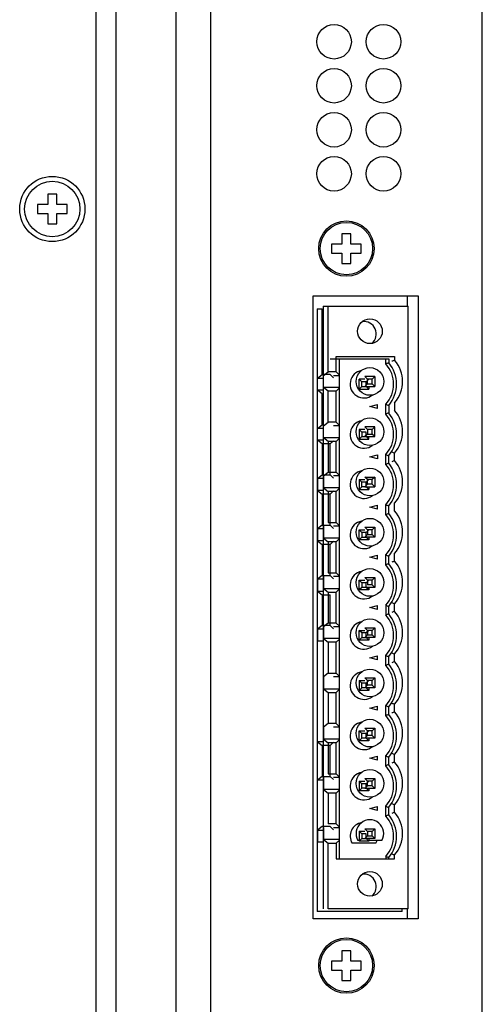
# Model space of a CAD drawing. Header units: millimetres. Extents: x 0 to 841, y 0 to 594.
# Tile 8 of 44: x 388 to 411, y 286 to 335. Entities that reach past the tile are written whole.
import ezdxf

# ---------------------------------------------------------------- set-up
doc = ezdxf.new("R2010")
doc.units = ezdxf.units.MM
doc.header["$LTSCALE"] = 46.255
doc.layers.get('0').update_dxf_attribs({"linetype": 'CONTINUOUS'})
doc.layers.add('3_ALL_AXES', color=7, linetype='CONTINUOUS')
doc.layers.add('ASSI', color=7, linetype='CONTINUOUS')

msp = doc.modelspace()

# ---------------------------------------------------------------- linework, layer by layer
at = {"color": 7, "linetype": 'CONTINUOUS'}
for p, q in [((389.236497, 326.48903), (389.236497, 325.96403)), ((389.686497, 326.48903), (389.236497, 326.48903)), ((389.686497, 325.96403), (389.686497, 326.48903)), ((388.711497, 325.96403), (388.711497, 325.51403)), ((389.236497, 325.96403), (388.711497, 325.96403)), ((390.211497, 325.96403), (389.686497, 325.96403)), ((390.211497, 325.51403), (390.211497, 325.96403)), ((388.711497, 325.51403), (389.236497, 325.51403)), ((389.236497, 325.51403), (389.236497, 324.98903)), ((389.686497, 325.51403), (390.211497, 325.51403)), ((389.686497, 324.98903), (389.686497, 325.51403)), ((389.236497, 324.98903), (389.686497, 324.98903)), ((404.561497, 324.48903), (404.111497, 324.48903)), ((404.111497, 324.48903), (404.111497, 323.96403)), ((404.561497, 323.96403), (404.561497, 324.48903)), ((404.111497, 323.96403), (403.586497, 323.96403)), ((403.586497, 323.96403), (403.586497, 323.51403)), ((405.086497, 323.96403), (404.561497, 323.96403)), ((405.086497, 323.51403), (405.086497, 323.96403)), ((403.586497, 323.51403), (404.111497, 323.51403)), ((404.111497, 323.51403), (404.111497, 322.98903)), ((404.561497, 323.51403), (405.086497, 323.51403)), ((404.561497, 322.98903), (404.561497, 323.51403)), ((404.111497, 322.98903), (404.561497, 322.98903)), ((407.411497, 321.348962), (407.411497, 320.828962)), ((402.861497, 320.69662), (403.111497, 320.696652)), ((402.861497, 320.69662), (402.861497, 290.21662)), ((403.111497, 317.374152), (403.111497, 320.696652)), ((403.161497, 320.828962), (407.461497, 320.828962)), ((403.161497, 320.828962), (403.161497, 290.348962)), ((403.411497, 317.506462), (403.411497, 320.828962)), ((407.461497, 290.348962), (407.461497, 320.828962)), ((403.523997, 318.156652), (406.476497, 318.156652)), ((403.823997, 318.288962), (406.776497, 318.288962)), ((403.823997, 317.506462), (403.823997, 318.288962)), ((403.979801, 292.888962), (403.979801, 318.156652)), ((406.326497, 317.90643), (406.326497, 318.156626)), ((406.476497, 318.156652), (406.476497, 317.963685)), ((406.776497, 318.288962), (406.776497, 318.095995)), ((402.874916, 317.189122), (403.111497, 317.374152)), ((402.874916, 317.189122), (403.161497, 317.189122)), ((402.874916, 316.584122), (402.874916, 317.189122)), ((403.523997, 317.374152), (403.111497, 317.374152)), ((403.174916, 317.321462), (403.411497, 317.506462)), ((403.174916, 316.716462), (403.174916, 317.321462)), ((403.823997, 317.506462), (403.411497, 317.506462)), ((403.679801, 317.208631), (403.523997, 317.374152)), ((403.679801, 317.321462), (403.979801, 317.321462)), ((403.979801, 317.340968), (403.823997, 317.506462)), ((405.276497, 317.1366), (404.976497, 317.1366)), ((404.976497, 316.6366), (404.976497, 317.1366)), ((405.110472, 317.002649), (404.976497, 317.1366)), ((405.776497, 317.268962), (405.276497, 317.268962)), ((405.410472, 317.134988), (405.276497, 317.268962)), ((405.476497, 317.1366), (405.342522, 317.002649)), ((405.642522, 317.134988), (405.410472, 317.134988)), ((405.410472, 316.902937), (405.410472, 317.134988)), ((405.776497, 317.268962), (405.642522, 317.134988)), ((405.642522, 316.902937), (405.642522, 317.134988)), ((405.776497, 317.268962), (405.776497, 316.768962)), ((403.979801, 316.716462), (403.174916, 316.716462)), ((403.411497, 316.531462), (403.174916, 316.716462)), ((403.823997, 316.531462), (403.979801, 316.696957)), ((404.976497, 316.6366), (405.110472, 316.770598)), ((404.976497, 316.6366), (405.476497, 316.6366)), ((405.342522, 317.002649), (405.110472, 317.002649)), ((405.110472, 316.770598), (405.110472, 317.002649)), ((405.110472, 316.770598), (405.342522, 316.770598)), ((405.276497, 316.768962), (405.410472, 316.902937)), ((405.276497, 316.768962), (405.776497, 316.768962)), ((405.342522, 316.770598), (405.342522, 317.002649)), ((405.476497, 316.6366), (405.342522, 316.770598)), ((405.410472, 316.902937), (405.642522, 316.902937)), ((405.476497, 316.768962), (405.476497, 316.6366)), ((405.776497, 316.768962), (405.642522, 316.902937)), ((403.161497, 316.584122), (402.874916, 316.584122)), ((403.111497, 316.399152), (402.874916, 316.584122)), ((403.111497, 314.834152), (403.111497, 316.399152)), ((403.823997, 316.531462), (403.411497, 316.531462)), ((403.411497, 314.966462), (403.411497, 316.531462)), ((403.823997, 314.966462), (403.823997, 316.531462)), ((405.526497, 315.748962), (405.901497, 315.849443)), ((405.901497, 315.648481), (405.526497, 315.748962)), ((405.901497, 315.648481), (405.901497, 315.849443)), ((406.326497, 315.36643), (406.326497, 315.866822)), ((406.476497, 315.809619), (406.476497, 315.423685)), ((406.776497, 315.941929), (406.776497, 315.555995)), ((402.874916, 314.649122), (403.111497, 314.834152)), ((403.161497, 314.649122), (402.874916, 314.649122)), ((402.874916, 314.044122), (402.874916, 314.649122)), ((403.174916, 314.781462), (403.411497, 314.966462)), ((403.174916, 314.176462), (403.174916, 314.781462)), ((403.823997, 314.966462), (403.411497, 314.966462)), ((403.979801, 314.781462), (403.679801, 314.781462)), ((403.979801, 314.800968), (403.823997, 314.966462)), ((405.776497, 314.728962), (405.276497, 314.728962)), ((405.410472, 314.594988), (405.276497, 314.728962)), ((405.776497, 314.728962), (405.642522, 314.594988)), ((405.776497, 314.228962), (405.776497, 314.728962)), ((403.979801, 314.176462), (403.174916, 314.176462)), ((403.411497, 313.991462), (403.174916, 314.176462)), ((403.979801, 314.156957), (403.823997, 313.991462)), ((405.276497, 314.5966), (404.976497, 314.5966)), ((404.976497, 314.5966), (404.976497, 314.0966)), ((405.110472, 314.462649), (404.976497, 314.5966)), ((405.110472, 314.230598), (404.976497, 314.0966)), ((405.342522, 314.462649), (405.110472, 314.462649)), ((405.110472, 314.462649), (405.110472, 314.230598)), ((405.110472, 314.230598), (405.342522, 314.230598)), ((405.410472, 314.362937), (405.276497, 314.228962)), ((405.276497, 314.228962), (405.776497, 314.228962)), ((405.342522, 314.230598), (405.342522, 314.462649)), ((405.476497, 314.0966), (405.342522, 314.230598)), ((405.642522, 314.594988), (405.410472, 314.594988)), ((405.410472, 314.594988), (405.410472, 314.362937)), ((405.410472, 314.362937), (405.642522, 314.362937)), ((405.476497, 314.0966), (405.476497, 314.228962)), ((405.642522, 314.362937), (405.642522, 314.594988)), ((405.776497, 314.228962), (405.642522, 314.362937)), ((403.161497, 314.044122), (402.874916, 314.044122)), ((403.111497, 313.859152), (402.874916, 314.044122)), ((403.523997, 313.859152), (403.111497, 313.859152)), ((403.111497, 313.859152), (403.111497, 312.294152)), ((403.823997, 313.991462), (403.411497, 313.991462)), ((403.411497, 313.991462), (403.411497, 312.426462)), ((403.679801, 314.02462), (403.523997, 313.859152)), ((403.523997, 312.294152), (403.523997, 313.859152)), ((403.823997, 312.426462), (403.823997, 313.991462)), ((404.976497, 314.0966), (405.476497, 314.0966)), ((405.526497, 313.208962), (405.901497, 313.309443)), ((405.901497, 313.108481), (405.526497, 313.208962)), ((405.901497, 313.309443), (405.901497, 313.108481)), ((406.326497, 312.82643), (406.326497, 313.326822)), ((406.476497, 312.883685), (406.476497, 313.269619)), ((406.776497, 313.015995), (406.776497, 313.401929)), ((402.874916, 312.109122), (403.111497, 312.294152)), ((403.111497, 312.294152), (403.523997, 312.294152)), ((403.174916, 312.241462), (403.411497, 312.426462)), ((403.174916, 312.241462), (403.174916, 311.636462)), ((403.411497, 312.426462), (403.823997, 312.426462)), ((403.523997, 312.294152), (403.679801, 312.128631)), ((403.979801, 312.241462), (403.679801, 312.241462)), ((403.823997, 312.426462), (403.979801, 312.260968)), ((405.276497, 312.188962), (405.776497, 312.188962)), ((405.410472, 312.054988), (405.276497, 312.188962)), ((405.776497, 312.188962), (405.642522, 312.054988)), ((405.776497, 312.188962), (405.776497, 311.688962)), ((403.161497, 312.109122), (402.874916, 312.109122)), ((402.874916, 312.109122), (402.874916, 311.504122)), ((403.979801, 311.636462), (403.174916, 311.636462)), ((403.174916, 311.636462), (403.411497, 311.451462)), ((404.976497, 312.0566), (405.276497, 312.0566)), ((405.110472, 311.922649), (404.976497, 312.0566)), ((404.976497, 312.0566), (404.976497, 311.5566)), ((405.110472, 311.690598), (404.976497, 311.5566)), ((405.342522, 311.922649), (405.110472, 311.922649)), ((405.110472, 311.690598), (405.110472, 311.922649)), ((405.342522, 311.690598), (405.110472, 311.690598)), ((405.410472, 311.822937), (405.276497, 311.688962)), ((405.276497, 311.688962), (405.776497, 311.688962)), ((405.476497, 312.0566), (405.342522, 311.922649)), ((405.342522, 311.690598), (405.342522, 311.922649)), ((405.476497, 311.5566), (405.342522, 311.690598)), ((405.642522, 312.054988), (405.410472, 312.054988)), ((405.410472, 311.822937), (405.410472, 312.054988)), ((405.642522, 311.822937), (405.410472, 311.822937)), ((405.476497, 311.688962), (405.476497, 311.5566)), ((405.642522, 311.822937), (405.642522, 312.054988)), ((405.776497, 311.688962), (405.642522, 311.822937)), ((403.161497, 311.504122), (402.874916, 311.504122)), ((402.874916, 311.504122), (403.111497, 311.319152)), ((403.523997, 311.319152), (403.111497, 311.319152)), ((403.111497, 311.319152), (403.111497, 309.754152)), ((403.823997, 311.451462), (403.411497, 311.451462)), ((403.411497, 311.451462), (403.411497, 309.886462)), ((403.679801, 311.48462), (403.523997, 311.319152)), ((403.523997, 309.754152), (403.523997, 311.319152)), ((403.979801, 311.616957), (403.823997, 311.451462)), ((403.823997, 309.886462), (403.823997, 311.451462)), ((404.976497, 311.5566), (405.476497, 311.5566)), ((405.526497, 310.668962), (405.901497, 310.769443)), ((405.901497, 310.568481), (405.526497, 310.668962)), ((405.901497, 310.568481), (405.901497, 310.769443)), ((406.326497, 310.28643), (406.326497, 310.786822)), ((406.476497, 310.343685), (406.476497, 310.729619)), ((406.776497, 310.475995), (406.776497, 310.861929)), ((403.111497, 309.754152), (402.874916, 309.569122)), ((403.111497, 309.754152), (403.523997, 309.754152)), ((403.174916, 309.701462), (403.174916, 309.096462)), ((403.411497, 309.886462), (403.823997, 309.886462)), ((403.523997, 309.754152), (403.679801, 309.588631)), ((403.979801, 309.701462), (403.679801, 309.701462)), ((403.823997, 309.886462), (403.979801, 309.720968)), ((405.276497, 309.648962), (405.776497, 309.648962)), ((405.410472, 309.514988), (405.276497, 309.648962)), ((405.776497, 309.648962), (405.642522, 309.514988)), ((405.776497, 309.648962), (405.776497, 309.148962)), ((403.161497, 309.569122), (402.874916, 309.569122)), ((402.874916, 309.569122), (402.874916, 308.964122)), ((404.976497, 309.5166), (405.276497, 309.5166)), ((405.110472, 309.382649), (404.976497, 309.5166)), ((404.976497, 309.0166), (404.976497, 309.5166)), ((405.110472, 309.150598), (404.976497, 309.0166)), ((405.342522, 309.382649), (405.110472, 309.382649)), ((405.110472, 309.382649), (405.110472, 309.150598)), ((405.110472, 309.150598), (405.342522, 309.150598)), ((405.410472, 309.282937), (405.276497, 309.148962)), ((405.776497, 309.148962), (405.276497, 309.148962)), ((405.476497, 309.5166), (405.342522, 309.382649)), ((405.342522, 309.150598), (405.342522, 309.382649)), ((405.476497, 309.0166), (405.342522, 309.150598)), ((405.642522, 309.514988), (405.410472, 309.514988)), ((405.410472, 309.514988), (405.410472, 309.282937)), ((405.410472, 309.282937), (405.642522, 309.282937)), ((405.476497, 309.148962), (405.476497, 309.0166)), ((405.642522, 309.282937), (405.642522, 309.514988)), ((405.776497, 309.148962), (405.642522, 309.282937)), ((403.161497, 308.964122), (402.874916, 308.964122)), ((402.874916, 308.964122), (403.111497, 308.779152)), ((403.523997, 308.779152), (403.111497, 308.779152)), ((403.111497, 308.779152), (403.111497, 307.214152)), ((403.979801, 309.096462), (403.174916, 309.096462)), ((403.174916, 309.096462), (403.411497, 308.911462)), ((403.823997, 308.911462), (403.411497, 308.911462)), ((403.411497, 308.911462), (403.411497, 307.346462)), ((403.679801, 308.94462), (403.523997, 308.779152)), ((403.523997, 307.214152), (403.523997, 308.779152)), ((403.979801, 309.076957), (403.823997, 308.911462)), ((403.823997, 307.346462), (403.823997, 308.911462)), ((405.476497, 309.0166), (404.976497, 309.0166)), ((405.526497, 308.128962), (405.901497, 308.229443)), ((405.901497, 308.028481), (405.901497, 308.229443)), ((406.326497, 307.74643), (406.326497, 308.246822)), ((406.476497, 307.803685), (406.476497, 308.189619)), ((406.776497, 307.935995), (406.776497, 308.321929)), ((405.901497, 308.028481), (405.526497, 308.128962)), ((403.111497, 307.214152), (402.874916, 307.029122)), ((403.111497, 307.214152), (403.523997, 307.214152)), ((403.174916, 307.161462), (403.174916, 306.556462)), ((403.411497, 307.346462), (403.823997, 307.346462)), ((403.523997, 307.214152), (403.679801, 307.048631)), ((403.979801, 307.161462), (403.679801, 307.161462)), ((403.823997, 307.346462), (403.979801, 307.180968)), ((403.161497, 307.029122), (402.874916, 307.029122)), ((402.874916, 307.029122), (402.874916, 306.424122)), ((404.976497, 306.9766), (405.276497, 306.9766)), ((405.110472, 306.842649), (404.976497, 306.9766)), ((404.976497, 306.4766), (404.976497, 306.9766)), ((405.342522, 306.842649), (405.110472, 306.842649)), ((405.110472, 306.842649), (405.110472, 306.610598)), ((405.276497, 307.108962), (405.776497, 307.108962)), ((405.410472, 306.974988), (405.276497, 307.108962)), ((405.476497, 306.9766), (405.342522, 306.842649)), ((405.342522, 306.610598), (405.342522, 306.842649)), ((405.642522, 306.974988), (405.410472, 306.974988)), ((405.410472, 306.974988), (405.410472, 306.742937)), ((405.642522, 306.742937), (405.410472, 306.742937)), ((405.776497, 307.108962), (405.642522, 306.974988)), ((405.642522, 306.742937), (405.642522, 306.974988)), ((405.776497, 306.608962), (405.642522, 306.742937)), ((405.776497, 307.108962), (405.776497, 306.608962)), ((402.874916, 306.424122), (403.161497, 306.424122)), ((402.874916, 306.424122), (403.111497, 306.239152)), ((403.111497, 306.239152), (403.523997, 306.239152)), ((403.111497, 306.239152), (403.111497, 304.674152)), ((403.174916, 306.556462), (403.979801, 306.556462)), ((403.174916, 306.556462), (403.411497, 306.371462)), ((403.411497, 306.371462), (403.823997, 306.371462)), ((403.411497, 306.371462), (403.411497, 304.806462)), ((403.523997, 304.674152), (403.523997, 306.239152)), ((403.823997, 306.371462), (403.979801, 306.536957)), ((403.823997, 304.806462), (403.823997, 306.371462)), ((405.110472, 306.610598), (404.976497, 306.4766)), ((405.476497, 306.4766), (404.976497, 306.4766)), ((405.342522, 306.610598), (405.110472, 306.610598)), ((405.776497, 306.608962), (405.276497, 306.608962)), ((405.476497, 306.4766), (405.342522, 306.610598)), ((405.476497, 306.608962), (405.476497, 306.4766)), ((405.526497, 305.588962), (405.901497, 305.689443)), ((405.901497, 305.488481), (405.901497, 305.689443)), ((406.326497, 305.706822), (406.326497, 305.20643)), ((406.776497, 305.395995), (406.776497, 305.781929)), ((405.901497, 305.488481), (405.526497, 305.588962)), ((406.476497, 305.263685), (406.476497, 305.649619)), ((403.111497, 304.674152), (402.874916, 304.489122)), ((403.523997, 304.674152), (403.111497, 304.674152)), ((403.411497, 304.806462), (403.174916, 304.621462)), ((403.823997, 304.806462), (403.411497, 304.806462)), ((403.679801, 304.508631), (403.523997, 304.674152)), ((403.979801, 304.640968), (403.823997, 304.806462)), ((403.161497, 304.489122), (402.874916, 304.489122)), ((402.874916, 304.489122), (402.874916, 303.884122)), ((403.174916, 304.621462), (403.174916, 304.016462)), ((403.979801, 304.621462), (403.679801, 304.621462)), ((404.976497, 304.4366), (405.276497, 304.4366)), ((405.110472, 304.302649), (404.976497, 304.4366)), ((404.976497, 303.9366), (404.976497, 304.4366)), ((405.342522, 304.302649), (405.110472, 304.302649)), ((405.110472, 304.302649), (405.110472, 304.070598)), ((405.276497, 304.568962), (405.776497, 304.568962)), ((405.410472, 304.434988), (405.276497, 304.568962)), ((405.410472, 304.202937), (405.276497, 304.068962)), ((405.476497, 304.4366), (405.342522, 304.302649)), ((405.342522, 304.070598), (405.342522, 304.302649)), ((405.642522, 304.434988), (405.410472, 304.434988)), ((405.410472, 304.434988), (405.410472, 304.202937)), ((405.410472, 304.202937), (405.642522, 304.202937)), ((405.776497, 304.568962), (405.642522, 304.434988)), ((405.642522, 304.202937), (405.642522, 304.434988)), ((405.776497, 304.068962), (405.642522, 304.202937)), ((405.776497, 304.568962), (405.776497, 304.068962)), ((403.161497, 303.884122), (402.874916, 303.884122)), ((403.979801, 304.016462), (403.174916, 304.016462)), ((403.174916, 304.016462), (403.411497, 303.831462)), ((403.823997, 303.831462), (403.411497, 303.831462)), ((403.411497, 303.831462), (403.411497, 302.266462)), ((403.979801, 303.996957), (403.823997, 303.831462)), ((403.823997, 302.266462), (403.823997, 303.831462)), ((405.110472, 304.070598), (404.976497, 303.9366)), ((405.476497, 303.9366), (404.976497, 303.9366)), ((405.110472, 304.070598), (405.342522, 304.070598)), ((405.776497, 304.068962), (405.276497, 304.068962)), ((405.476497, 303.9366), (405.342522, 304.070598)), ((405.476497, 304.068962), (405.476497, 303.9366)), ((406.326497, 302.66643), (406.326497, 303.166822)), ((406.776497, 302.855995), (406.776497, 303.241929)), ((405.526497, 303.048962), (405.901497, 303.149443)), ((405.901497, 302.948481), (405.526497, 303.048962)), ((405.901497, 302.948481), (405.901497, 303.149443)), ((406.476497, 302.723685), (406.476497, 303.109619)), ((403.411497, 302.266462), (403.174916, 302.081462)), ((403.411497, 302.266462), (403.823997, 302.266462)), ((403.823997, 302.266462), (403.979801, 302.100968)), ((403.174916, 302.081462), (403.174916, 301.476462)), ((403.979801, 302.081462), (403.679801, 302.081462)), ((404.976497, 301.8966), (405.276497, 301.8966)), ((405.110472, 301.762649), (404.976497, 301.8966)), ((404.976497, 301.8966), (404.976497, 301.3966)), ((405.342522, 301.762649), (405.110472, 301.762649)), ((405.110472, 301.530598), (405.110472, 301.762649)), ((405.276497, 302.028962), (405.776497, 302.028962)), ((405.410472, 301.894988), (405.276497, 302.028962)), ((405.476497, 301.8966), (405.342522, 301.762649)), ((405.342522, 301.530598), (405.342522, 301.762649)), ((405.642522, 301.894988), (405.410472, 301.894988)), ((405.410472, 301.662937), (405.410472, 301.894988)), ((405.776497, 302.028962), (405.642522, 301.894988)), ((405.642522, 301.662937), (405.642522, 301.894988)), ((405.776497, 302.028962), (405.776497, 301.528962)), ((403.174916, 301.476462), (403.979801, 301.476462)), ((403.174916, 301.476462), (403.411497, 301.291462)), ((403.411497, 301.291462), (403.823997, 301.291462)), ((403.411497, 301.291462), (403.411497, 299.726462)), ((403.823997, 301.291462), (403.979801, 301.456957)), ((403.823997, 299.726462), (403.823997, 301.291462)), ((404.976497, 301.3966), (405.110472, 301.530598)), ((405.476497, 301.3966), (404.976497, 301.3966)), ((405.342522, 301.530598), (405.110472, 301.530598)), ((405.276497, 301.528962), (405.410472, 301.662937)), ((405.776497, 301.528962), (405.276497, 301.528962)), ((405.476497, 301.3966), (405.342522, 301.530598)), ((405.642522, 301.662937), (405.410472, 301.662937)), ((405.476497, 301.528962), (405.476497, 301.3966)), ((405.776497, 301.528962), (405.642522, 301.662937)), ((406.776497, 300.315995), (406.776497, 300.701929)), ((405.526497, 300.508962), (405.901497, 300.609443)), ((405.901497, 300.408481), (405.526497, 300.508962)), ((405.901497, 300.408481), (405.901497, 300.609443)), ((406.326497, 300.12643), (406.326497, 300.626822)), ((406.476497, 300.183685), (406.476497, 300.569619)), ((403.411497, 299.726462), (403.174916, 299.541462)), ((403.823997, 299.726462), (403.411497, 299.726462)), ((403.979801, 299.560968), (403.823997, 299.726462)), ((403.174916, 299.541462), (403.174916, 298.936462)), ((403.979801, 299.541462), (403.679801, 299.541462)), ((404.976497, 299.3566), (405.276497, 299.3566)), ((405.110472, 299.222649), (404.976497, 299.3566)), ((404.976497, 298.8566), (404.976497, 299.3566)), ((405.342522, 299.222649), (405.110472, 299.222649)), ((405.110472, 298.990598), (405.110472, 299.222649)), ((405.276497, 299.488962), (405.776497, 299.488962)), ((405.410472, 299.354988), (405.276497, 299.488962)), ((405.476497, 299.3566), (405.342522, 299.222649)), ((405.342522, 298.990598), (405.342522, 299.222649)), ((405.642522, 299.354988), (405.410472, 299.354988)), ((405.410472, 299.122937), (405.410472, 299.354988)), ((405.776497, 299.488962), (405.642522, 299.354988)), ((405.642522, 299.122937), (405.642522, 299.354988)), ((405.776497, 299.488962), (405.776497, 298.988962)), ((403.161497, 298.804122), (402.874916, 298.804122)), ((402.874916, 298.804122), (403.111497, 298.619152)), ((403.979801, 298.936462), (403.174916, 298.936462)), ((403.174916, 298.936462), (403.411497, 298.751462)), ((403.823997, 298.751462), (403.411497, 298.751462)), ((403.411497, 298.751462), (403.411497, 297.186462)), ((403.679801, 298.78462), (403.523997, 298.619152)), ((403.979801, 298.916957), (403.823997, 298.751462)), ((403.823997, 297.186462), (403.823997, 298.751462)), ((405.110472, 298.990598), (404.976497, 298.8566)), ((405.476497, 298.8566), (404.976497, 298.8566)), ((405.342522, 298.990598), (405.110472, 298.990598)), ((405.410472, 299.122937), (405.276497, 298.988962)), ((405.776497, 298.988962), (405.276497, 298.988962)), ((405.476497, 298.8566), (405.342522, 298.990598)), ((405.642522, 299.122937), (405.410472, 299.122937)), ((405.476497, 298.988962), (405.476497, 298.8566)), ((405.776497, 298.988962), (405.642522, 299.122937)), ((403.523997, 298.619152), (403.111497, 298.619152)), ((403.111497, 298.619152), (403.111497, 297.054152)), ((403.523997, 297.054152), (403.523997, 298.619152)), ((405.526497, 297.968962), (405.901497, 298.069443)), ((405.901497, 297.868481), (405.526497, 297.968962)), ((405.901497, 297.868481), (405.901497, 298.069443)), ((406.326497, 297.58643), (406.326497, 298.086822)), ((406.476497, 297.643685), (406.476497, 298.029619)), ((406.776497, 297.775995), (406.776497, 298.161929)), ((403.111497, 297.054152), (402.874916, 296.869122)), ((403.161497, 296.869122), (402.874916, 296.869122)), ((403.111497, 297.054152), (403.523997, 297.054152)), ((403.174916, 297.001462), (403.174916, 296.396462)), ((403.411497, 297.186462), (403.823997, 297.186462)), ((403.523997, 297.054152), (403.679801, 296.888631)), ((403.979801, 297.001462), (403.679801, 297.001462)), ((403.823997, 297.186462), (403.979801, 297.020968)), ((404.976497, 296.8166), (405.276497, 296.8166)), ((405.110472, 296.682649), (404.976497, 296.8166)), ((404.976497, 296.8166), (404.976497, 296.3166)), ((405.276497, 296.948962), (405.776497, 296.948962)), ((405.410472, 296.814988), (405.276497, 296.948962)), ((405.476497, 296.8166), (405.342522, 296.682649)), ((405.642522, 296.814988), (405.410472, 296.814988)), ((405.410472, 296.582937), (405.410472, 296.814988)), ((405.776497, 296.948962), (405.642522, 296.814988)), ((405.642522, 296.582937), (405.642522, 296.814988)), ((405.776497, 296.948962), (405.776497, 296.448962)), ((403.979801, 296.396462), (403.174916, 296.396462)), ((403.174916, 296.396462), (403.411497, 296.211462)), ((403.823997, 296.211462), (403.411497, 296.211462)), ((403.411497, 296.211462), (403.411497, 294.646462)), ((403.979801, 296.376957), (403.823997, 296.211462)), ((403.823997, 294.646462), (403.823997, 296.211462)), ((405.110472, 296.450598), (404.976497, 296.3166)), ((405.476497, 296.3166), (404.976497, 296.3166)), ((405.342522, 296.682649), (405.110472, 296.682649)), ((405.110472, 296.450598), (405.110472, 296.682649)), ((405.342522, 296.450598), (405.110472, 296.450598)), ((405.410472, 296.582937), (405.276497, 296.448962)), ((405.776497, 296.448962), (405.276497, 296.448962)), ((405.342522, 296.450598), (405.342522, 296.682649)), ((405.476497, 296.3166), (405.342522, 296.450598)), ((405.642522, 296.582937), (405.410472, 296.582937)), ((405.476497, 296.448962), (405.476497, 296.3166)), ((405.776497, 296.448962), (405.642522, 296.582937)), ((405.526497, 295.428962), (405.901497, 295.529443)), ((405.901497, 295.328481), (405.526497, 295.428962)), ((405.901497, 295.328481), (405.901497, 295.529443)), ((406.326497, 295.04643), (406.326497, 295.546822)), ((406.476497, 295.103685), (406.476497, 295.489619)), ((406.776497, 295.235995), (406.776497, 295.621929)), ((403.111497, 294.514152), (402.874916, 294.329122)), ((402.874916, 294.329122), (403.161497, 294.329122)), ((402.874916, 294.329122), (402.874916, 293.724122)), ((403.523997, 294.514152), (403.111497, 294.514152)), ((403.174916, 294.461462), (403.174916, 293.856462)), ((403.823997, 294.646462), (403.411497, 294.646462)), ((403.679801, 294.348631), (403.523997, 294.514152)), ((403.679801, 294.461462), (403.979801, 294.461462)), ((403.979801, 294.480968), (403.823997, 294.646462)), ((404.976497, 294.2766), (405.276497, 294.2766)), ((405.110472, 294.142649), (404.976497, 294.2766)), ((404.976497, 294.2766), (404.976497, 293.7766)), ((405.276497, 294.408962), (405.776497, 294.408962)), ((405.410472, 294.274988), (405.276497, 294.408962)), ((405.642522, 294.274988), (405.410472, 294.274988)), ((405.410472, 294.274988), (405.410472, 294.042937)), ((405.776497, 294.408962), (405.642522, 294.274988)), ((405.642522, 294.042937), (405.642522, 294.274988)), ((405.776497, 294.408962), (405.776497, 293.908962)), ((403.161497, 293.724122), (402.874916, 293.724122)), ((403.979801, 293.856462), (403.174916, 293.856462)), ((403.174916, 293.856462), (403.411497, 293.671462)), ((403.979801, 293.836957), (403.823997, 293.671462)), ((404.976497, 293.808962), (404.920279, 293.808962)), ((404.976497, 293.7766), (405.110472, 293.910598)), ((405.476497, 293.7766), (404.976497, 293.7766)), ((405.342522, 294.142649), (405.110472, 294.142649)), ((405.110472, 294.142649), (405.110472, 293.910598)), ((405.110472, 293.910598), (405.342522, 293.910598)), ((405.276497, 293.908962), (405.410472, 294.042937)), ((405.776497, 293.908962), (405.276497, 293.908962)), ((405.342522, 293.910598), (405.342522, 294.142649)), ((405.476497, 293.7766), (405.342522, 293.910598)), ((405.410472, 294.042937), (405.642522, 294.042937)), ((405.476497, 293.908962), (405.476497, 293.7766)), ((406.132715, 293.808962), (405.476497, 293.808962)), ((405.776497, 293.908962), (405.642522, 294.042937)), ((403.411497, 293.671462), (403.823997, 293.671462)), ((403.411497, 290.348962), (403.411497, 293.671462)), ((403.823997, 293.671462), (403.823997, 292.888962)), ((405.832715, 293.676486), (404.620279, 293.676486)), ((403.823997, 292.888962), (406.776497, 292.888962)), ((406.326497, 293.006822), (406.326497, 292.888962)), ((406.476497, 292.888962), (406.476497, 292.949619)), ((406.776497, 292.888962), (406.776497, 293.081929)), ((407.461497, 290.348962), (403.411497, 290.348962)), ((407.161497, 290.216652), (407.161497, 290.348962)), ((407.411497, 290.348962), (407.411497, 289.848962)), ((403.111497, 290.216652), (402.861497, 290.21662)), ((407.161497, 290.216652), (403.111497, 290.216652)), ((404.561497, 288.23903), (404.111497, 288.23903)), ((404.111497, 288.23903), (404.111497, 287.71403)), ((404.561497, 287.71403), (404.561497, 288.23903)), ((404.111497, 287.71403), (403.586497, 287.71403)), ((403.586497, 287.71403), (403.586497, 287.26403)), ((403.586497, 287.26403), (404.111497, 287.26403)), ((404.111497, 287.26403), (404.111497, 286.73903)), ((405.086497, 287.71403), (404.561497, 287.71403)), ((404.561497, 287.26403), (405.086497, 287.26403)), ((404.561497, 286.73903), (404.561497, 287.26403)), ((405.086497, 287.26403), (405.086497, 287.71403)), ((404.111497, 286.73903), (404.561497, 286.73903))]:
    msp.add_line(p, q, dxfattribs=at)
for centre, radius in [((389.461497, 325.73903), 1.65), ((404.336497, 323.73903), 1.325), ((405.526497, 319.558962), 0.625), ((405.526497, 317.018962), 0.7), ((405.526497, 314.478962), 0.7), ((405.526497, 311.938962), 0.7), ((405.526497, 309.398962), 0.7), ((405.526497, 306.858962), 0.7), ((405.526497, 304.318962), 0.7), ((405.526497, 301.778962), 0.7), ((405.526497, 299.238962), 0.7), ((405.526497, 296.698962), 0.7), ((405.526497, 291.618962), 0.625), ((404.336497, 287.48903), 1.325)]:
    msp.add_circle(centre, radius, dxfattribs=at)
for centre, radius, start, end in [((405.226497, 319.426652), 0.625, 308.9393397, 98.488102), ((409.847728, 309.820963), 8.826586, 110.3621236, 111.4042889), ((405.526497, 317.018962), 1.65, 319.2509456, 40.7490544), ((409.549516, 309.68769), 8.82811, 110.3708251, 111.4128704), ((405.226497, 316.886626), 1.5, 317.166572, 42.833428), ((405.226497, 316.886652), 1.65, 319.2509457, 40.7490543), ((405.226497, 316.886486), 0.7, 100.1686633, 307.2814677), ((409.545942, 324.083689), 8.825062, 248.6042937, 249.646579), ((409.549516, 307.14769), 8.82811, 110.3708251, 111.4128704), ((405.226497, 314.346626), 1.5, 317.166572, 42.833428), ((405.226497, 314.346652), 1.65, 319.2509457, 40.7490543), ((405.526497, 314.478962), 1.65, 319.2509456, 40.7490544), ((405.226497, 314.346486), 0.7, 100.168663, 307.2814673), ((409.545942, 321.543689), 8.825062, 248.6042937, 249.646579), ((409.847728, 321.676962), 8.826586, 248.5957111, 249.6378764), ((409.549516, 304.60769), 8.82811, 110.3708251, 111.4128704), ((405.226497, 311.806626), 1.5, 317.166572, 42.833428), ((405.226497, 311.806652), 1.65, 319.2509457, 40.7490543), ((409.847728, 304.740963), 8.826586, 110.3621236, 111.4042889), ((405.526497, 311.938962), 1.65, 319.2509456, 40.7490544), ((405.226497, 311.806486), 0.7, 100.1686626, 307.2814669), ((409.545942, 319.003689), 8.825062, 248.6042937, 249.646579), ((409.549516, 302.06769), 8.82811, 110.3708251, 111.4128704), ((405.226497, 309.266626), 1.5, 317.166572, 42.833428), ((405.226497, 309.266652), 1.65, 319.2509457, 40.7490543), ((405.526497, 309.398962), 1.65, 319.2509456, 40.7490544), ((405.226497, 309.266486), 0.7, 100.1686623, 307.2814664), ((409.545942, 316.463689), 8.825062, 248.6042937, 249.646579), ((409.549516, 299.52769), 8.82811, 110.3708251, 111.4128704), ((405.226497, 306.726626), 1.5, 317.166572, 42.833428), ((405.226497, 306.726652), 1.65, 319.2509457, 40.7490543), ((409.847728, 299.660963), 8.826586, 110.3621236, 111.4042889), ((405.526497, 306.858962), 1.65, 319.2509456, 40.7490544), ((405.226497, 306.726486), 0.7, 100.1686619, 307.281466), ((409.545942, 313.923689), 8.825062, 248.6042937, 249.646579), ((409.847728, 314.056962), 8.826586, 248.5957111, 249.6378764), ((409.549516, 296.98769), 8.82811, 110.3708251, 111.4128704), ((405.226497, 304.186626), 1.5, 317.166572, 42.833428), ((405.226497, 304.186652), 1.65, 319.2509457, 40.7490543), ((409.847728, 297.120963), 8.826586, 110.3621236, 111.4042889), ((405.526497, 304.318962), 1.65, 319.2509456, 40.7490544), ((405.226497, 304.186486), 0.7, 100.1686616, 307.2814655), ((409.545942, 311.383689), 8.825062, 248.6042937, 249.646579), ((409.847728, 311.516962), 8.826586, 248.5957111, 249.6378764), ((409.549516, 294.44769), 8.82811, 110.3708251, 111.4128704), ((405.226497, 301.646626), 1.5, 317.166572, 42.833428), ((405.226497, 301.646652), 1.65, 319.2509457, 40.7490543), ((409.847728, 294.580963), 8.826586, 110.3621236, 111.4042889), ((405.526497, 301.778962), 1.65, 319.2509456, 40.7490544), ((405.226497, 301.646486), 0.7, 100.1686612, 307.2814651), ((409.847728, 308.976962), 8.826586, 248.5957111, 249.6378764), ((409.545942, 308.843689), 8.825062, 248.6042937, 249.646579), ((409.549516, 291.90769), 8.82811, 110.3708251, 111.4128704), ((405.226497, 299.106652), 1.65, 319.2509457, 40.7490543), ((409.847728, 292.040963), 8.826586, 110.3621236, 111.4042889), ((405.526497, 299.238962), 1.65, 319.2509456, 40.7490544), ((405.226497, 299.106486), 0.7, 100.1686609, 307.2814646), ((405.226497, 299.106626), 1.5, 317.166572, 42.833428), ((409.847728, 306.436962), 8.826586, 248.5957111, 249.6378764), ((409.545942, 306.303689), 8.825062, 248.6042937, 249.646579), ((409.847728, 289.500963), 8.826586, 110.3621236, 111.4042889), ((405.526497, 296.698962), 1.65, 319.2509456, 40.7490544), ((405.226497, 296.566486), 0.7, 100.1686605, 307.2814642), ((409.549516, 289.36769), 8.82811, 110.3708251, 111.4128704), ((405.226497, 296.566626), 1.5, 317.166572, 42.833428), ((405.226497, 296.566652), 1.65, 319.2509457, 40.7490543), ((409.545942, 303.763689), 8.825062, 248.6042937, 249.646579), ((409.847728, 303.896962), 8.826586, 248.5957111, 249.6378764), ((409.847728, 286.960963), 8.826586, 110.3621236, 111.4042889), ((405.526497, 294.158962), 1.65, 319.2509456, 40.7490544), ((405.226497, 294.026486), 0.7, 100.1727437, 210), ((405.526497, 294.158962), 0.7, 330, 210), ((409.549516, 286.82769), 8.82811, 110.3708251, 111.4128704), ((405.226497, 294.026626), 1.5, 317.166572, 42.833428), ((405.226497, 294.026652), 1.65, 319.2509457, 40.7490543), ((405.226497, 294.026486), 0.7, 330, 341.8814768), ((409.545942, 301.223689), 8.825062, 248.6042937, 249.646579), ((409.847728, 301.356962), 8.826586, 248.5957111, 249.6378764), ((405.226497, 291.486652), 0.625, 308.9393338, 98.4880973)]:
    msp.add_arc(centre, radius, start, end, dxfattribs=at)
at = {"layer": '3_ALL_AXES', "color": 7, "linetype": 'CONTINUOUS'}
for p, q in [((391.661497, 385.73903), (391.661497, 212.73903)), ((392.67186, 385.73903), (392.67186, 212.73903)), ((397.461497, 385.73903), (397.461497, 212.73903)), ((411.211497, 213.23903), (411.211497, 385.23903)), ((402.661497, 321.348962), (407.961497, 321.348962)), ((402.661497, 289.848962), (402.661497, 321.348962)), ((407.961497, 321.348962), (407.961497, 289.848962)), ((407.961497, 289.848962), (402.661497, 289.848962))]:
    msp.add_line(p, q, dxfattribs=at)
at = {"layer": '3_ALL_AXES', "color": 9, "linetype": 'CONTINUOUS'}
msp.add_line((395.711497, 385.73903), (395.711497, 212.73903), dxfattribs=at)
at = {"layer": '3_ALL_AXES', "color": 7, "linetype": 'CONTINUOUS'}
for centre in [(403.711497, 334.197697), (406.211497, 334.197697), (403.711497, 331.972697), (406.211497, 331.972697), (403.711497, 329.747697), (406.211497, 329.747697), (403.711497, 327.522697), (406.211497, 327.522697)]:
    msp.add_circle(centre, 0.875, dxfattribs=at)
at = {"layer": 'ASSI', "color": 7, "linetype": 'CONTINUOUS'}
for centre in [(389.461497, 325.73903), (404.336497, 323.73903), (404.336497, 287.48903)]:
    msp.add_circle(centre, 1.4, dxfattribs=at)

doc.saveas('drawing.dxf')
